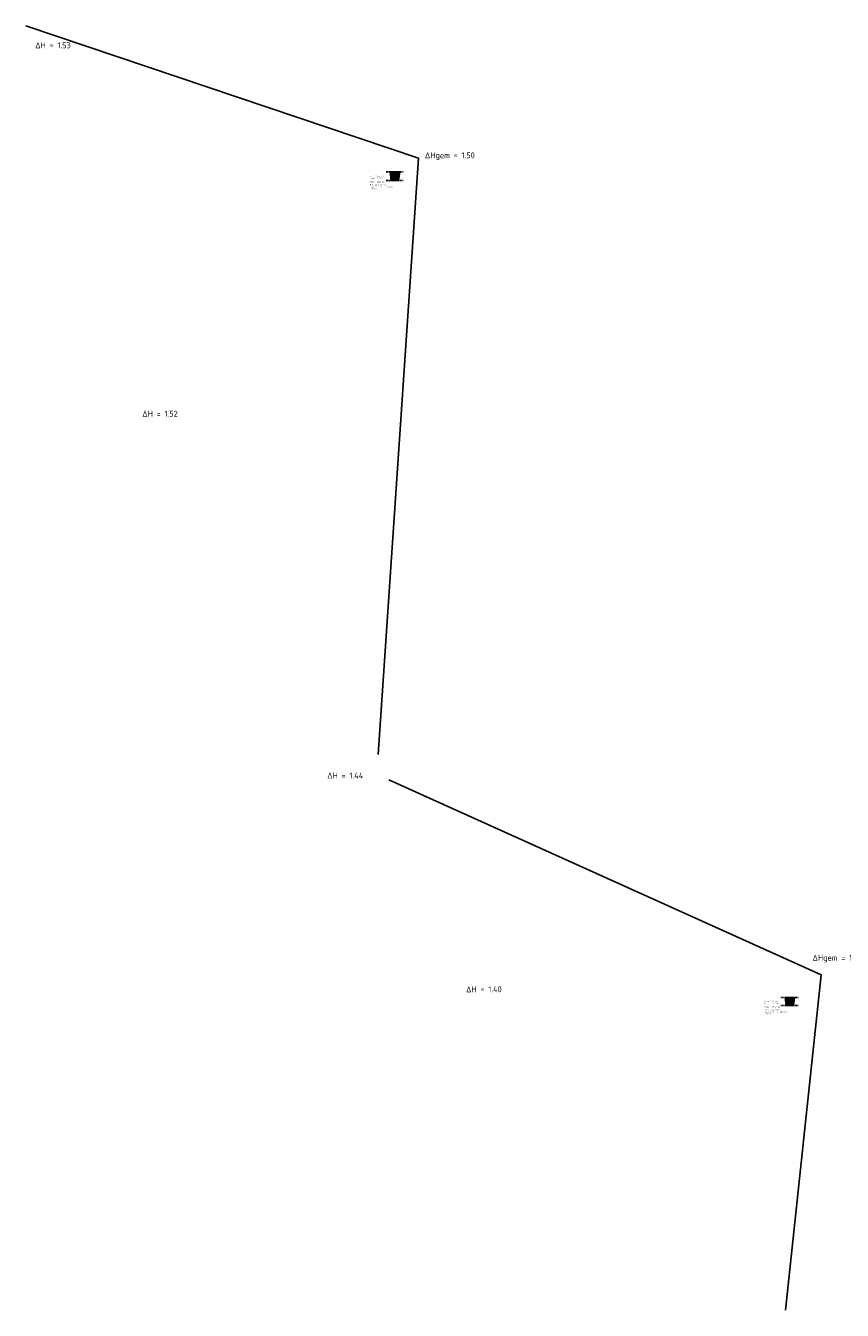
# Model space of a CAD drawing. Header units: metres. Extents: x 187507 to 188141, y 322449 to 323250.
# Tile 2 of 5: x 187685 to 187824, y 322808 to 323027. Entities that reach past the tile are written whole.
import ezdxf

# ---------------------------------------------------------------- set-up
doc = ezdxf.new("R2010")
doc.units = ezdxf.units.M
doc.linetypes.add('DASHED2', pattern=[0.375, 0.25, -0.125])
doc.layers.get('0').update_dxf_attribs({"lineweight": 25})
doc.layers.get('Defpoints').update_dxf_attribs({"lineweight": 25})
doc.layers.add('X-XX-AL-HOEVEELHEDEN-G', color=10, linetype='Continuous')
doc.styles.add('NLCS-ISO-M50-T25', font='NLCS-ISO.ttf')
doc.styles.get("Standard").update_dxf_attribs({"font": 'NLCS-ISO.ttf'})
doc.dimstyles.new('NLCS-M50-T25-SCHRAP_X_L3_H1', dxfattribs={"dimscale": 0.05, "dimtxt": 2.5, "dimasz": 1.4, "dimexe": 2, "dimexo": 2, "dimgap": 0.7, "dimtad": 1, "dimzin": 0, "dimdsep": 46, "dimtxsty": 'NLCS-ISO-M50-T25', "dimblk": 'OBLIQUE', "dimcen": 0, "dimdle": 2, "dimclrd": 256, "dimclre": 256, "dimclrt": 256, "dimadec": 1, "dimazin": 0, "dimtfac": 1, "dimtofl": 0, "dimtmove": 1, "dimatfit": 0, "dimldrblk": 'OBLIQUE', "dimfxl": 2, "dimfxlon": 1, "dimtfillclr": 254, "dimtolj": 1, "dimtzin": 0, "dimlwd": 18, "dimlwe": 18, "dimarcsym": 0})

# ---------------------------------------------------------------- blocks, each defined once
blk = doc.blocks.new('_Oblique')
at = {"color": 0, "linetype": 'ByBlock', "lineweight": -2}
blk.add_line((-0.5, -0.5), (0.5, 0.5), dxfattribs=at)
blk = doc.blocks.new('*D68')
at = {"linetype": 'Continuous', "lineweight": 18, "transparency": 16777216}
blk.add_line((187814.82, 322860.64), (187815.12, 322860.64), dxfattribs=at)
at = {"layer": 'Defpoints', "color": 0, "transparency": 16777216}
for p in [(187814.82, 322860.41), (187815.12, 322860.64), (187815.12, 322860.41)]:
    blk.add_point(p, dxfattribs=at)
at = {"lineweight": 18, "transparency": 16777216, "xscale": 0.05, "yscale": 0.05, "zscale": 0.05, "rotation": 180}
blk.add_blockref('_Oblique', (187814.82, 322860.64), dxfattribs=at)
at = {"lineweight": 18, "transparency": 16777216, "xscale": 0.05, "yscale": 0.05, "zscale": 0.05}
blk.add_blockref('_Oblique', (187815.12, 322860.64), dxfattribs=at)
at = {"transparency": 16777216, "insert": (187814.97, 322860.7), "char_height": 0.05, "attachment_point": 5, "style": 'NLCS-ISO-M50-T25'}
blk.add_mtext('\\A1;0.30', dxfattribs=at)
blk = doc.blocks.new('*D70')
at = {"linetype": 'Continuous', "lineweight": 18, "transparency": 16777216}
blk.add_line((187815.28, 322860.26), (187815.28, 322860.16), dxfattribs=at)
at = {"layer": 'Defpoints', "color": 0, "transparency": 16777216}
for p in [(187815.28, 322860.26), (187815.28, 322860.16), (187815.28, 322860.16)]:
    blk.add_point(p, dxfattribs=at)
at = {"lineweight": 18, "transparency": 16777216, "xscale": 0.05, "yscale": 0.05, "zscale": 0.05}
for p, rotation in [((187815.28, 322860.26), 90), ((187815.28, 322860.16), 270)]:
    blk.add_blockref('_Oblique', p, dxfattribs=dict(at, rotation=rotation))
at = {"transparency": 16777216, "insert": (187815.22, 322860.21), "char_height": 0.05, "attachment_point": 5, "rotation": 90, "style": 'NLCS-ISO-M50-T25'}
blk.add_mtext('\\A1;0.10', dxfattribs=at)
blk = doc.blocks.new('*D69')
at = {"linetype": 'Continuous', "lineweight": 18, "transparency": 16777216}
blk.add_line((187814.82, 322860.64), (187814.62, 322860.64), dxfattribs=at)
at = {"layer": 'Defpoints', "color": 0, "transparency": 16777216}
for p in [(187814.62, 322860.64), (187814.62, 322860.41), (187814.82, 322860.41)]:
    blk.add_point(p, dxfattribs=at)
at = {"lineweight": 18, "transparency": 16777216, "xscale": 0.05, "yscale": 0.05, "zscale": 0.05, "rotation": 180}
blk.add_blockref('_Oblique', (187814.62, 322860.64), dxfattribs=at)
at = {"lineweight": 18, "transparency": 16777216, "xscale": 0.05, "yscale": 0.05, "zscale": 0.05}
blk.add_blockref('_Oblique', (187814.82, 322860.64), dxfattribs=at)
at = {"transparency": 16777216, "insert": (187814.72, 322860.7), "char_height": 0.05, "attachment_point": 5, "style": 'NLCS-ISO-M50-T25'}
blk.add_mtext('\\A1;0.20', dxfattribs=at)
blk = doc.blocks.new('*D71')
at = {"linetype": 'Continuous', "lineweight": 18, "transparency": 16777216}
blk.add_line((187747.67, 323000.94), (187747.97, 323000.94), dxfattribs=at)
at = {"layer": 'Defpoints', "color": 0, "transparency": 16777216}
for p in [(187747.67, 323000.71), (187747.97, 323000.94), (187747.97, 323000.71)]:
    blk.add_point(p, dxfattribs=at)
at = {"lineweight": 18, "transparency": 16777216, "xscale": 0.05, "yscale": 0.05, "zscale": 0.05, "rotation": 180}
blk.add_blockref('_Oblique', (187747.67, 323000.94), dxfattribs=at)
at = {"lineweight": 18, "transparency": 16777216, "xscale": 0.05, "yscale": 0.05, "zscale": 0.05}
blk.add_blockref('_Oblique', (187747.97, 323000.94), dxfattribs=at)
at = {"transparency": 16777216, "insert": (187747.82, 323001), "char_height": 0.05, "attachment_point": 5, "style": 'NLCS-ISO-M50-T25'}
blk.add_mtext('\\A1;0.30', dxfattribs=at)
blk = doc.blocks.new('*D73')
at = {"linetype": 'Continuous', "lineweight": 18, "transparency": 16777216}
blk.add_line((187748.13, 323000.56), (187748.13, 323000.46), dxfattribs=at)
at = {"layer": 'Defpoints', "color": 0, "transparency": 16777216}
for p in [(187748.13, 323000.56), (187748.13, 323000.46), (187748.13, 323000.46)]:
    blk.add_point(p, dxfattribs=at)
at = {"lineweight": 18, "transparency": 16777216, "xscale": 0.05, "yscale": 0.05, "zscale": 0.05}
for p, rotation in [((187748.13, 323000.56), 90), ((187748.13, 323000.46), 270)]:
    blk.add_blockref('_Oblique', p, dxfattribs=dict(at, rotation=rotation))
at = {"transparency": 16777216, "insert": (187748.07, 323000.51), "char_height": 0.05, "attachment_point": 5, "rotation": 90, "style": 'NLCS-ISO-M50-T25'}
blk.add_mtext('\\A1;0.10', dxfattribs=at)
blk = doc.blocks.new('*D72')
at = {"linetype": 'Continuous', "lineweight": 18, "transparency": 16777216}
blk.add_line((187747.67, 323000.94), (187747.47, 323000.94), dxfattribs=at)
at = {"layer": 'Defpoints', "color": 0, "transparency": 16777216}
for p in [(187747.47, 323000.94), (187747.47, 323000.71), (187747.67, 323000.71)]:
    blk.add_point(p, dxfattribs=at)
at = {"lineweight": 18, "transparency": 16777216, "xscale": 0.05, "yscale": 0.05, "zscale": 0.05, "rotation": 180}
blk.add_blockref('_Oblique', (187747.47, 323000.94), dxfattribs=at)
at = {"lineweight": 18, "transparency": 16777216, "xscale": 0.05, "yscale": 0.05, "zscale": 0.05}
blk.add_blockref('_Oblique', (187747.67, 323000.94), dxfattribs=at)
at = {"transparency": 16777216, "insert": (187747.57, 323001), "char_height": 0.05, "attachment_point": 5, "style": 'NLCS-ISO-M50-T25'}
blk.add_mtext('\\A1;0.20', dxfattribs=at)

msp = doc.modelspace()

# ---------------------------------------------------------------- hatches: boundary and pattern name
at = {"layer": 'X-XX-AL-HOEVEELHEDEN-G'}
h = msp.add_hatch(dxfattribs=at)
h.set_pattern_fill('ANSI37', color=256, scale=0.05)
h.set_pattern_definition([(45, (116.80805, 399.24274), (-0.11225320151, 0.11225320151), []), (135, (116.80805, 399.24274), (-0.11225320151, -0.11225320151), [])])
h.paths.add_polyline_path([(187747.318, 323001.956), (187747.505, 323000.456), (187748.759, 323000.456), (187748.947, 323001.956)])
h = msp.add_hatch(dxfattribs=at)
h.set_pattern_fill('ANSI37', color=256, scale=0.05)
h.set_pattern_definition([(45, (183.95224, 258.94281), (-0.11225320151, 0.11225320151), []), (135, (183.95224, 258.94281), (-0.11225320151, -0.11225320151), [])])
h.paths.add_polyline_path([(187814.481, 322861.507), (187814.65, 322860.157), (187815.903, 322860.157), (187816.072, 322861.507)])

# ---------------------------------------------------------------- linework, layer by layer
for points in [[(187747.318, 323001.956), (187747.505, 323000.456)], [(187747.519, 323001.956), (187747.707, 323000.456)], [(187748.745, 323001.956), (187748.558, 323000.456)], [(187748.947, 323001.956), (187748.759, 323000.456)], [(187748.132, 323000.456), (187747.505, 323000.456)], [(187748.132, 323000.456), (187748.759, 323000.456)], [(187814.481, 322861.507), (187814.65, 322860.157)], [(187815.276, 322860.157), (187814.65, 322860.157)], [(187814.682, 322861.507), (187814.851, 322860.157)], [(187815.276, 322860.157), (187815.903, 322860.157)], [(187815.87, 322861.507), (187815.702, 322860.157)], [(187816.072, 322861.507), (187815.903, 322860.157)]]:
    msp.add_lwpolyline(points)
for centre, radius in [((187748.132, 323000.714), 0.158), ((187815.276, 322860.382), 0.125)]:
    msp.add_circle(centre, radius)
at = {"layer": 'Defpoints', "color": 6, "linetype": 'DASHED2', "ltscale": 0.2}
for points in [[(187746.632, 323001.956), (187749.632, 323001.956)], [(187746.632, 323000.456), (187749.632, 323000.456)], [(187813.776, 322861.507), (187816.776, 322861.507)], [(187813.776, 322860.157), (187816.776, 322860.157)]]:
    msp.add_lwpolyline(points, dxfattribs=at)
at = {"layer": 'Defpoints', "color": 6}
for points in [[(187747.975, 323000.714), (187747.675, 323000.714)], [(187748.132, 323000.714), (187747.975, 323000.714)], [(187748.132, 323000.714), (187748.132, 323000.556)], [(187815.119, 322860.382), (187814.823, 322860.382)], [(187815.276, 322860.382), (187815.119, 322860.382)], [(187815.276, 322860.382), (187815.276, 322860.224)]]:
    msp.add_lwpolyline(points, dxfattribs=at)
at = {"layer": 'X-XX-AL-HOEVEELHEDEN-G', "color": 6, "elevation": 129.209}
for points in [[(187745.299, 322902.872), (187752.112, 323004.249), (187685.347, 323026.791)], [(187814.514, 322808.341), (187820.626, 322865.387), (187747.104, 322898.523)]]:
    msp.add_lwpolyline(points, dxfattribs=at)
at = {"layer": 'X-XX-AL-HOEVEELHEDEN-G'}
for points in [[(187747.318, 323001.956), (187747.505, 323000.456), (187748.759, 323000.456), (187748.947, 323001.956)], [(187814.481, 322861.507), (187814.65, 322860.157), (187815.903, 322860.157), (187816.072, 322861.507)]]:
    msp.add_lwpolyline(points, close=True, dxfattribs=at)

# ---------------------------------------------------------------- texts
at = {"layer": 'X-XX-AL-HOEVEELHEDEN-G', "color": 6}
for s, p in [('ΔH = 1.53', (187686.962, 323022.954)), ('ΔHgem = 1.50', (187753.228, 323004.249, 264.977)), ('ΔH = 1.52', (187705.172, 322960.307)), ('ΔH = 1.44', (187736.619, 322898.781)), ('ΔHgem = 1.35', (187819.135, 322867.796, 264.977)), ('ΔH = 1.40', (187760.224, 322862.424))]:
    msp.add_text(s, height=1, dxfattribs=at).set_placement(p)
at = {"layer": 'X-XX-AL-HOEVEELHEDEN-G', "char_height": 0.2, "width": 2.51747, "attachment_point": 1}
for s, insert in [('Opp = 2.162 m2/m\\PLengte = 142.83m\\P\\POntgr. = 308.8 m3', (187743.799, 323001.309)), ('Opp = 1.920 m2/m\\PLengte = 118.58m\\P\\POntgr. = 227.67 m3', (187810.943, 322861.009))]:
    msp.add_mtext(s, dxfattribs=dict(at, insert=insert))
at = {"layer": 'X-XX-AL-HOEVEELHEDEN-G', "color": 6, "char_height": 0.2, "width": 3.76208, "attachment_point": 1}
for s, insert in [('%%C315 opp = 0.0779m2\\Paanvullen = ongr-opp*lengte\\P=297.67m3', (187743.875, 322999.828)), ('%%C250 opp = 0.049m2\\Paanvullen = ongr-opp*lengte\\P=221.86m3', (187811.02, 322859.528))]:
    msp.add_mtext(s, dxfattribs=dict(at, insert=insert))

# ---------------------------------------------------------------- dimensions: what is measured, and where the dimension line sits
for p1, p2, picture, middle in [((187747.675, 323000.714), (187747.473, 323000.714), '*D72', (187747.574, 323001.004)), ((187814.819, 322860.414), (187814.617, 322860.414), '*D69', (187814.718, 322860.704))]:
    dim = msp.add_aligned_dim(p1=p1, p2=p2, distance=-0.23, dimstyle='NLCS-M50-T25-SCHRAP_X_L3_H1', override={"dimtxt": 1, "dimasz": 1, "dimexe": 0, "dimexo": 0, "dimdle": 0, "dimfxl": 0})
    dim.commit()
    dim.dimension.update_dxf_attribs({"geometry": picture, "text_midpoint": middle})
for base, p1, p2, angle, picture, middle in [((187747.975, 323000.944), (187747.675, 323000.714), (187747.975, 323000.714), 0, '*D71', (187747.825, 323000.944)), ((187748.132, 323000.456), (187748.132, 323000.556), (187748.132, 323000.456), 270, '*D73', (187748.132, 323000.506)), ((187815.119, 322860.644), (187814.819, 322860.414), (187815.119, 322860.414), 0, '*D68', (187814.969, 322860.644)), ((187815.276, 322860.157), (187815.276, 322860.257), (187815.276, 322860.157), 270, '*D70', (187815.276, 322860.207))]:
    dim = msp.add_linear_dim(base=base, p1=p1, p2=p2, angle=angle, dimstyle='NLCS-M50-T25-SCHRAP_X_L3_H1', override={"dimtxt": 1, "dimasz": 1, "dimexe": 0, "dimexo": 0, "dimdle": 0, "dimfxl": 0})
    dim.commit()
    dim.dimension.update_dxf_attribs({"geometry": picture, "text_midpoint": middle, "dimtype": 161})

doc.saveas('drawing.dxf')
